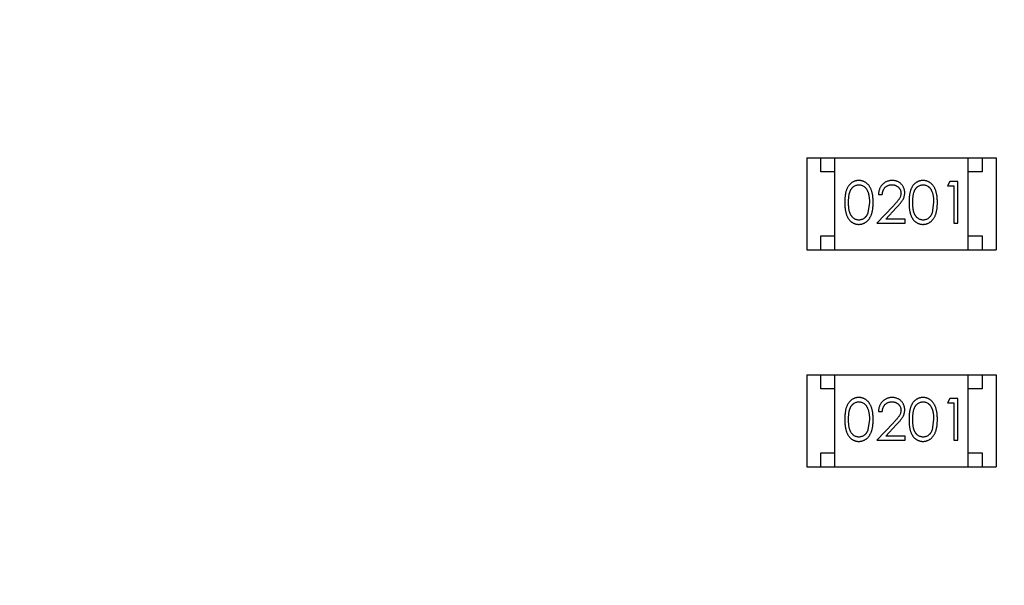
# Model space of a CAD drawing. Header units: millimetres. Extents: x -117 to 182, y -33 to 89.
# Tile 106 of 135: x 145.06 to 148.6, y 35.27 to 37.3. Entities that reach past the tile are written whole.
import ezdxf

# ---------------------------------------------------------------- set-up
doc = ezdxf.new("R2010")
doc.units = ezdxf.units.MM
doc.header["$LTSCALE"] = 1.21
doc.header["$MEASUREMENT"] = 0
doc.layers.get('0').update_dxf_attribs({"linetype": 'CONTINUOUS'})

msp = doc.modelspace()

# ---------------------------------------------------------------- linework, layer by layer
at = {"color": 7, "linetype": 'Continuous'}
for p, q in [((147.8884, 36.8075), (147.8884, 36.4775)), ((147.8884, 36.8075), (148.5684, 36.8075)), ((147.9384, 36.7575), (147.9384, 36.8075)), ((147.9884, 36.4775), (147.9884, 36.8075)), ((148.4684, 36.4775), (148.4684, 36.8075)), ((148.5184, 36.8075), (148.5184, 36.7575)), ((148.5684, 36.8075), (148.5684, 36.4775)), ((147.9884, 36.7575), (147.9384, 36.7575)), ((148.5184, 36.7575), (148.4684, 36.7575)), ((148.4025, 36.7227), (148.3937, 36.7074)), ((148.3937, 36.7074), (148.4168, 36.7074)), ((148.4302, 36.7227), (148.4025, 36.7227)), ((148.4168, 36.7074), (148.4168, 36.5727)), ((148.4302, 36.5727), (148.4302, 36.7227)), ((148.1456, 36.6766), (148.1591, 36.6766)), ((148.1129, 36.6477), (148.1072, 36.61)), ((148.198, 36.6348), (148.1398, 36.5727)), ((148.3437, 36.6477), (148.338, 36.61)), ((148.172, 36.5881), (148.2095, 36.6282)), ((148.1398, 36.5727), (148.2418, 36.5727)), ((148.2418, 36.5881), (148.172, 36.5881)), ((148.2418, 36.5727), (148.2418, 36.5881)), ((148.4168, 36.5727), (148.4302, 36.5727)), ((147.9384, 36.4775), (147.9384, 36.5275)), ((147.9384, 36.5275), (147.9884, 36.5275)), ((148.4684, 36.5275), (148.5184, 36.5275)), ((148.5184, 36.5275), (148.5184, 36.4775)), ((147.8884, 36.4775), (148.5684, 36.4775)), ((147.8884, 36.0275), (147.8884, 35.6975)), ((147.8884, 36.0275), (148.5684, 36.0275)), ((147.9384, 35.9775), (147.9384, 36.0275)), ((147.9884, 35.6975), (147.9884, 36.0275)), ((148.4684, 35.6975), (148.4684, 36.0275)), ((148.5184, 36.0275), (148.5184, 35.9775)), ((148.5684, 36.0275), (148.5684, 35.6975)), ((147.9884, 35.9775), (147.9384, 35.9775)), ((148.5184, 35.9775), (148.4684, 35.9775)), ((148.4025, 35.9428), (148.3937, 35.9274)), ((148.3937, 35.9274), (148.4168, 35.9274)), ((148.4302, 35.9428), (148.4025, 35.9428)), ((148.4168, 35.9274), (148.4168, 35.7928)), ((148.4302, 35.7928), (148.4302, 35.9428)), ((148.1456, 35.8966), (148.1591, 35.8966)), ((148.1129, 35.8678), (148.1072, 35.8301)), ((148.198, 35.8548), (148.1398, 35.7928)), ((148.3437, 35.8678), (148.338, 35.8301)), ((148.172, 35.8081), (148.2095, 35.8482)), ((148.1398, 35.7928), (148.2418, 35.7928)), ((148.2418, 35.8081), (148.172, 35.8081)), ((148.2418, 35.7928), (148.2418, 35.8081)), ((148.4168, 35.7928), (148.4302, 35.7928)), ((147.9384, 35.6975), (147.9384, 35.7475)), ((147.9384, 35.7475), (147.9884, 35.7475)), ((148.4684, 35.7475), (148.5184, 35.7475)), ((148.5184, 35.7475), (148.5184, 35.6975)), ((147.8884, 35.6975), (148.5684, 35.6975))]:
    msp.add_line(p, q, dxfattribs=at)
msp.add_arc((143.8851, 33.6739), 23, 284.05543, 256.50213, dxfattribs=at)
for points, knots in [([(148.0746, 36.7266), (148.0734, 36.7266), (148.0711, 36.7265), (148.0676, 36.7261), (148.0643, 36.7255), (148.061, 36.7245), (148.0578, 36.7234), (148.0547, 36.7219), (148.0516, 36.7202), (148.0487, 36.7182), (148.0459, 36.716), (148.0432, 36.7136), (148.0407, 36.7109), (148.0384, 36.7079), (148.0363, 36.7047), (148.0342, 36.7012), (148.0324, 36.6975), (148.0307, 36.6936), (148.0292, 36.6893), (148.028, 36.6846), (148.0268, 36.6795), (148.026, 36.6739), (148.0253, 36.668), (148.0248, 36.6616), (148.0245, 36.6548), (148.0245, 36.6501), (148.0245, 36.6477)], [0, 0, 0, 0, 0.033742, 0.066533, 0.099153, 0.13154, 0.164087, 0.196563, 0.229707, 0.263315, 0.297504, 0.331686, 0.366482, 0.4021, 0.438958, 0.476748, 0.515985, 0.556589, 0.599519, 0.645765, 0.695487, 0.748721, 0.805687, 0.866754, 0.931405, 1, 1, 1, 1]), ([(148.0379, 36.6477), (148.0379, 36.6498), (148.0379, 36.6537), (148.0382, 36.6593), (148.0385, 36.6646), (148.0391, 36.6695), (148.0397, 36.674), (148.0405, 36.6782), (148.0414, 36.6819), (148.0425, 36.6853), (148.0437, 36.6885), (148.0451, 36.6914), (148.0466, 36.6941), (148.0482, 36.6966), (148.05, 36.6989), (148.0519, 36.701), (148.0539, 36.703), (148.0567, 36.7052), (148.0605, 36.7076), (148.0652, 36.7097), (148.0701, 36.7109), (148.0734, 36.7111), (148.0751, 36.7112)], [0, 0, 0, 0, 0.073302, 0.142286, 0.206253, 0.266017, 0.321612, 0.372532, 0.419497, 0.462398, 0.502825, 0.541489, 0.579034, 0.615143, 0.650298, 0.684912, 0.718701, 0.752189, 0.817245, 0.879117, 0.939613, 1, 1, 1, 1]), ([(148.1264, 36.6477), (148.1264, 36.65), (148.1263, 36.6545), (148.126, 36.661), (148.1255, 36.6673), (148.1247, 36.6731), (148.1238, 36.6786), (148.1226, 36.6837), (148.1212, 36.6884), (148.1196, 36.6929), (148.1178, 36.697), (148.1159, 36.7008), (148.1138, 36.7043), (148.1115, 36.7077), (148.1091, 36.7107), (148.1065, 36.7135), (148.1038, 36.716), (148.1009, 36.7182), (148.098, 36.7202), (148.0949, 36.7219), (148.0917, 36.7234), (148.0884, 36.7245), (148.0851, 36.7255), (148.0817, 36.7261), (148.0782, 36.7265), (148.0758, 36.7266), (148.0746, 36.7266)], [0, 0, 0, 0, 0.065278, 0.127205, 0.186168, 0.241675, 0.294115, 0.343609, 0.390387, 0.434463, 0.476646, 0.517002, 0.555936, 0.593716, 0.630057, 0.665601, 0.700745, 0.734917, 0.768681, 0.802087, 0.834849, 0.867433, 0.900138, 0.932806, 0.966212, 1, 1, 1, 1]), ([(148.0751, 36.7112), (148.0767, 36.7111), (148.08, 36.7109), (148.0848, 36.7097), (148.0895, 36.7076), (148.0933, 36.7052), (148.0961, 36.7029), (148.0982, 36.7009), (148.1001, 36.6987), (148.1019, 36.6962), (148.1036, 36.6935), (148.1052, 36.6906), (148.1066, 36.6874), (148.1079, 36.684), (148.1091, 36.6803), (148.1102, 36.6764), (148.111, 36.6722), (148.1117, 36.6678), (148.1122, 36.6631), (148.1127, 36.6582), (148.1129, 36.6531), (148.1129, 36.6496), (148.1129, 36.6477)], [0, 0, 0, 0, 0.059689, 0.119507, 0.181075, 0.246162, 0.279894, 0.314468, 0.350403, 0.387474, 0.426147, 0.466624, 0.508745, 0.553328, 0.600058, 0.649177, 0.700552, 0.754894, 0.811825, 0.871514, 0.934319, 1, 1, 1, 1]), ([(148.1945, 36.7266), (148.1929, 36.7266), (148.1896, 36.7265), (148.1847, 36.7258), (148.1801, 36.7247), (148.1757, 36.7232), (148.1715, 36.7212), (148.1675, 36.7187), (148.1636, 36.7159), (148.1601, 36.7126), (148.1568, 36.709), (148.1539, 36.7051), (148.1515, 36.7009), (148.1495, 36.6965), (148.1478, 36.6919), (148.1467, 36.687), (148.1459, 36.6819), (148.1457, 36.6784), (148.1456, 36.6766)], [0, 0, 0, 0, 0.06445, 0.126725, 0.187421, 0.247417, 0.306749, 0.366595, 0.427749, 0.490235, 0.553031, 0.614805, 0.676505, 0.738096, 0.801021, 0.864897, 0.931209, 1, 1, 1, 1]), ([(148.1591, 36.6766), (148.1592, 36.6779), (148.1595, 36.6805), (148.1602, 36.6843), (148.1611, 36.6879), (148.1624, 36.6912), (148.1639, 36.6943), (148.1656, 36.6971), (148.1676, 36.6998), (148.1699, 36.7021), (148.1723, 36.7043), (148.175, 36.7061), (148.1777, 36.7077), (148.1807, 36.709), (148.1838, 36.71), (148.187, 36.7107), (148.1904, 36.7111), (148.1927, 36.7112), (148.1938, 36.7112)], [0, 0, 0, 0, 0.073648, 0.143686, 0.210962, 0.275557, 0.338064, 0.399311, 0.4594, 0.51934, 0.579024, 0.637809, 0.695959, 0.754122, 0.813113, 0.873453, 0.935561, 1, 1, 1, 1]), ([(148.1938, 36.7112), (148.195, 36.7112), (148.1972, 36.7111), (148.2004, 36.7107), (148.2035, 36.71), (148.2065, 36.709), (148.2093, 36.7077), (148.212, 36.7062), (148.2146, 36.7043), (148.217, 36.7023), (148.2192, 36.7), (148.2211, 36.6976), (148.2227, 36.695), (148.2241, 36.6924), (148.2251, 36.6897), (148.2258, 36.6868), (148.2263, 36.6838), (148.2264, 36.6818), (148.2264, 36.6808)], [0, 0, 0, 0, 0.068027, 0.133505, 0.19695, 0.26027, 0.322741, 0.384982, 0.448465, 0.513424, 0.578224, 0.640011, 0.700094, 0.760067, 0.819012, 0.877878, 0.938035, 1, 1, 1, 1]), ([(148.2398, 36.682), (148.2398, 36.6835), (148.2397, 36.6864), (148.2391, 36.6907), (148.2381, 36.6949), (148.2368, 36.6989), (148.235, 36.7027), (148.2328, 36.7064), (148.2303, 36.71), (148.2274, 36.7134), (148.2242, 36.7165), (148.2206, 36.7192), (148.2169, 36.7215), (148.2129, 36.7234), (148.2086, 36.7248), (148.2041, 36.7258), (148.1994, 36.7265), (148.1962, 36.7266), (148.1945, 36.7266)], [0, 0, 0, 0, 0.06271, 0.123347, 0.183401, 0.242828, 0.302097, 0.36242, 0.423725, 0.487032, 0.550491, 0.612709, 0.674265, 0.73617, 0.799211, 0.863483, 0.930525, 1, 1, 1, 1]), ([(148.3054, 36.7266), (148.3042, 36.7266), (148.3019, 36.7265), (148.2984, 36.7261), (148.295, 36.7255), (148.2918, 36.7245), (148.2885, 36.7234), (148.2854, 36.7219), (148.2824, 36.7202), (148.2794, 36.7182), (148.2766, 36.716), (148.274, 36.7136), (148.2715, 36.7109), (148.2692, 36.7079), (148.267, 36.7047), (148.265, 36.7012), (148.2632, 36.6975), (148.2615, 36.6936), (148.26, 36.6893), (148.2587, 36.6846), (148.2576, 36.6795), (148.2568, 36.6739), (148.2561, 36.668), (148.2556, 36.6616), (148.2553, 36.6548), (148.2552, 36.6501), (148.2552, 36.6477)], [0, 0, 0, 0, 0.033742, 0.066533, 0.099153, 0.13154, 0.164087, 0.196563, 0.229707, 0.263315, 0.297504, 0.331686, 0.366482, 0.4021, 0.438958, 0.476748, 0.515985, 0.556589, 0.599519, 0.645765, 0.695487, 0.748721, 0.805687, 0.866754, 0.931405, 1, 1, 1, 1]), ([(148.2687, 36.6477), (148.2687, 36.6498), (148.2687, 36.6537), (148.269, 36.6593), (148.2693, 36.6646), (148.2698, 36.6695), (148.2704, 36.674), (148.2713, 36.6782), (148.2722, 36.6819), (148.2733, 36.6853), (148.2745, 36.6885), (148.2759, 36.6914), (148.2774, 36.6941), (148.279, 36.6966), (148.2807, 36.6989), (148.2826, 36.701), (148.2846, 36.703), (148.2875, 36.7052), (148.2912, 36.7076), (148.296, 36.7097), (148.3009, 36.7109), (148.3042, 36.7111), (148.3058, 36.7112)], [0, 0, 0, 0, 0.073302, 0.142286, 0.206253, 0.266017, 0.321612, 0.372532, 0.419497, 0.462398, 0.502825, 0.541489, 0.579034, 0.615143, 0.650298, 0.684912, 0.718701, 0.752189, 0.817245, 0.879117, 0.939613, 1, 1, 1, 1]), ([(148.3572, 36.6477), (148.3571, 36.65), (148.3571, 36.6545), (148.3568, 36.661), (148.3562, 36.6673), (148.3555, 36.6731), (148.3545, 36.6786), (148.3534, 36.6837), (148.352, 36.6884), (148.3504, 36.6929), (148.3486, 36.697), (148.3467, 36.7008), (148.3445, 36.7043), (148.3423, 36.7077), (148.3399, 36.7107), (148.3373, 36.7135), (148.3346, 36.716), (148.3317, 36.7182), (148.3287, 36.7202), (148.3256, 36.7219), (148.3225, 36.7234), (148.3192, 36.7245), (148.3159, 36.7255), (148.3125, 36.7261), (148.3089, 36.7265), (148.3066, 36.7266), (148.3054, 36.7266)], [0, 0, 0, 0, 0.065278, 0.127205, 0.186168, 0.241675, 0.294115, 0.343609, 0.390387, 0.434463, 0.476646, 0.517002, 0.555936, 0.593716, 0.630057, 0.665601, 0.700745, 0.734917, 0.768681, 0.802087, 0.834849, 0.867433, 0.900138, 0.932806, 0.966212, 1, 1, 1, 1]), ([(148.3058, 36.7112), (148.3075, 36.7111), (148.3108, 36.7109), (148.3156, 36.7097), (148.3203, 36.7076), (148.324, 36.7052), (148.3269, 36.7029), (148.3289, 36.7009), (148.3309, 36.6987), (148.3327, 36.6962), (148.3344, 36.6935), (148.3359, 36.6906), (148.3374, 36.6874), (148.3387, 36.684), (148.3399, 36.6803), (148.3409, 36.6764), (148.3417, 36.6722), (148.3425, 36.6678), (148.343, 36.6631), (148.3434, 36.6582), (148.3436, 36.6531), (148.3437, 36.6496), (148.3437, 36.6477)], [0, 0, 0, 0, 0.059689, 0.119507, 0.181075, 0.246162, 0.279894, 0.314468, 0.350403, 0.387474, 0.426147, 0.466624, 0.508745, 0.553328, 0.600058, 0.649177, 0.700552, 0.754894, 0.811825, 0.871514, 0.934319, 1, 1, 1, 1]), ([(148.2264, 36.6808), (148.2263, 36.6792), (148.2262, 36.6759), (148.2252, 36.6711), (148.2235, 36.6665), (148.2215, 36.6627), (148.2194, 36.6596), (148.2176, 36.6569), (148.2152, 36.654), (148.2125, 36.6507), (148.2095, 36.6471), (148.206, 36.6433), (148.2022, 36.6391), (148.1994, 36.6363), (148.198, 36.6348)], [0, 0, 0, 0, 0.088014, 0.174976, 0.2638, 0.355443, 0.406413, 0.465519, 0.533076, 0.609353, 0.693899, 0.787171, 0.889197, 1, 1, 1, 1]), ([(148.2095, 36.6282), (148.2109, 36.6297), (148.2137, 36.6327), (148.2177, 36.637), (148.2212, 36.6412), (148.2244, 36.6451), (148.2273, 36.6487), (148.2297, 36.6521), (148.2318, 36.6552), (148.2342, 36.659), (148.2365, 36.6638), (148.2384, 36.6697), (148.2396, 36.6758), (148.2398, 36.6799), (148.2398, 36.682)], [0, 0, 0, 0, 0.09953, 0.192079, 0.277712, 0.357454, 0.429648, 0.495771, 0.555538, 0.608657, 0.707578, 0.804328, 0.901298, 1, 1, 1, 1]), ([(148.0245, 36.6477), (148.0245, 36.6453), (148.0245, 36.6407), (148.0248, 36.6339), (148.0253, 36.6275), (148.026, 36.6216), (148.0269, 36.6161), (148.028, 36.6109), (148.0293, 36.6062), (148.0308, 36.6019), (148.0325, 36.5979), (148.0344, 36.5941), (148.0364, 36.5907), (148.0386, 36.5875), (148.0409, 36.5845), (148.0433, 36.5818), (148.046, 36.5793), (148.0488, 36.5771), (148.0517, 36.5752), (148.0547, 36.5735), (148.0578, 36.5721), (148.061, 36.5709), (148.0643, 36.57), (148.0676, 36.5694), (148.0711, 36.569), (148.0734, 36.5689), (148.0746, 36.5689)], [0, 0, 0, 0, 0.068113, 0.132564, 0.193427, 0.250218, 0.303569, 0.353576, 0.400235, 0.443586, 0.484619, 0.524292, 0.56238, 0.599049, 0.63494, 0.669782, 0.704009, 0.737842, 0.771098, 0.803896, 0.836415, 0.868639, 0.900715, 0.933378, 0.966213, 1, 1, 1, 1]), ([(148.0751, 36.5843), (148.0734, 36.5844), (148.0701, 36.5845), (148.0652, 36.5858), (148.0605, 36.5879), (148.0567, 36.5903), (148.0539, 36.5926), (148.0518, 36.5945), (148.0499, 36.5967), (148.0482, 36.599), (148.0465, 36.6015), (148.0451, 36.6042), (148.0437, 36.6071), (148.0425, 36.6102), (148.0414, 36.6136), (148.0404, 36.6174), (148.0397, 36.6215), (148.039, 36.626), (148.0386, 36.6309), (148.0382, 36.6362), (148.0379, 36.6419), (148.0379, 36.6457), (148.0379, 36.6477)], [0, 0, 0, 0, 0.060034, 0.120278, 0.182348, 0.247919, 0.281641, 0.315701, 0.350322, 0.385703, 0.421819, 0.459196, 0.497866, 0.538301, 0.58121, 0.628183, 0.679403, 0.734699, 0.794074, 0.858416, 0.927049, 1, 1, 1, 1]), ([(148.0746, 36.5689), (148.0758, 36.5689), (148.0782, 36.569), (148.0817, 36.5694), (148.0851, 36.5701), (148.0885, 36.571), (148.0917, 36.5722), (148.0949, 36.5736), (148.098, 36.5754), (148.101, 36.5774), (148.1039, 36.5796), (148.1067, 36.5822), (148.1093, 36.5849), (148.1117, 36.588), (148.1139, 36.5913), (148.116, 36.5949), (148.1179, 36.5987), (148.1197, 36.6027), (148.1213, 36.6071), (148.1226, 36.6119), (148.1238, 36.617), (148.1248, 36.6224), (148.1255, 36.6282), (148.126, 36.6344), (148.1263, 36.6409), (148.1264, 36.6454), (148.1264, 36.6477)], [0, 0, 0, 0, 0.033824, 0.067298, 0.10028, 0.133019, 0.165736, 0.198792, 0.232372, 0.266409, 0.301016, 0.336196, 0.371972, 0.408574, 0.446394, 0.485225, 0.525372, 0.567224, 0.611081, 0.65775, 0.70702, 0.759235, 0.814484, 0.873227, 0.934937, 1, 1, 1, 1]), ([(148.2552, 36.6477), (148.2552, 36.6453), (148.2553, 36.6407), (148.2556, 36.6339), (148.2561, 36.6275), (148.2568, 36.6216), (148.2577, 36.6161), (148.2588, 36.6109), (148.2601, 36.6062), (148.2616, 36.6019), (148.2633, 36.5979), (148.2651, 36.5941), (148.2672, 36.5907), (148.2693, 36.5875), (148.2716, 36.5845), (148.2741, 36.5818), (148.2768, 36.5793), (148.2796, 36.5771), (148.2825, 36.5752), (148.2855, 36.5735), (148.2886, 36.5721), (148.2918, 36.5709), (148.2951, 36.57), (148.2984, 36.5694), (148.3019, 36.569), (148.3042, 36.5689), (148.3054, 36.5689)], [0, 0, 0, 0, 0.068113, 0.132564, 0.193427, 0.250218, 0.303569, 0.353576, 0.400235, 0.443586, 0.484619, 0.524292, 0.56238, 0.599049, 0.63494, 0.669782, 0.704009, 0.737842, 0.771098, 0.803896, 0.836415, 0.868639, 0.900715, 0.933378, 0.966213, 1, 1, 1, 1]), ([(148.3058, 36.5843), (148.3042, 36.5844), (148.3009, 36.5845), (148.296, 36.5858), (148.2913, 36.5879), (148.2875, 36.5903), (148.2847, 36.5926), (148.2826, 36.5945), (148.2807, 36.5967), (148.2789, 36.599), (148.2773, 36.6015), (148.2758, 36.6042), (148.2745, 36.6071), (148.2732, 36.6102), (148.2721, 36.6136), (148.2712, 36.6174), (148.2705, 36.6215), (148.2698, 36.626), (148.2693, 36.6309), (148.269, 36.6362), (148.2687, 36.6419), (148.2687, 36.6457), (148.2687, 36.6477)], [0, 0, 0, 0, 0.060034, 0.120278, 0.182348, 0.247919, 0.281641, 0.315701, 0.350322, 0.385703, 0.421819, 0.459196, 0.497866, 0.538301, 0.58121, 0.628183, 0.679403, 0.734699, 0.794074, 0.858416, 0.927049, 1, 1, 1, 1]), ([(148.3054, 36.5689), (148.3066, 36.5689), (148.309, 36.569), (148.3125, 36.5694), (148.3159, 36.5701), (148.3193, 36.571), (148.3225, 36.5722), (148.3257, 36.5736), (148.3288, 36.5754), (148.3318, 36.5774), (148.3347, 36.5796), (148.3374, 36.5822), (148.34, 36.5849), (148.3424, 36.588), (148.3447, 36.5913), (148.3468, 36.5949), (148.3487, 36.5987), (148.3505, 36.6027), (148.3521, 36.6071), (148.3534, 36.6119), (148.3546, 36.617), (148.3555, 36.6224), (148.3562, 36.6282), (148.3568, 36.6344), (148.3571, 36.6409), (148.3571, 36.6454), (148.3572, 36.6477)], [0, 0, 0, 0, 0.033824, 0.067298, 0.10028, 0.133019, 0.165736, 0.198792, 0.232372, 0.266409, 0.301016, 0.336196, 0.371972, 0.408574, 0.446394, 0.485225, 0.525372, 0.567224, 0.611081, 0.65775, 0.70702, 0.759235, 0.814484, 0.873227, 0.934937, 1, 1, 1, 1]), ([(148.1072, 36.61), (148.1069, 36.609), (148.1061, 36.6069), (148.1048, 36.604), (148.1033, 36.6013), (148.1017, 36.5988), (148.1, 36.5965), (148.0981, 36.5943), (148.0961, 36.5924), (148.0933, 36.5902), (148.0896, 36.5878), (148.0849, 36.5858), (148.08, 36.5845), (148.0767, 36.5844), (148.0751, 36.5843)], [0, 0, 0, 0, 0.075949, 0.148549, 0.218996, 0.286119, 0.351826, 0.416074, 0.478265, 0.540325, 0.660405, 0.774606, 0.887187, 1, 1, 1, 1]), ([(148.338, 36.61), (148.3376, 36.609), (148.3369, 36.6069), (148.3355, 36.604), (148.3341, 36.6013), (148.3325, 36.5988), (148.3307, 36.5965), (148.3289, 36.5943), (148.3269, 36.5924), (148.3241, 36.5902), (148.3204, 36.5878), (148.3157, 36.5858), (148.3108, 36.5845), (148.3075, 36.5844), (148.3058, 36.5843)], [0, 0, 0, 0, 0.075949, 0.148549, 0.218996, 0.286119, 0.351826, 0.416074, 0.478265, 0.540325, 0.660405, 0.774606, 0.887187, 1, 1, 1, 1]), ([(148.0746, 35.9466), (148.0734, 35.9466), (148.0711, 35.9466), (148.0676, 35.9461), (148.0643, 35.9455), (148.061, 35.9445), (148.0578, 35.9434), (148.0547, 35.9419), (148.0516, 35.9402), (148.0487, 35.9383), (148.0459, 35.936), (148.0432, 35.9336), (148.0407, 35.9309), (148.0384, 35.9279), (148.0363, 35.9247), (148.0342, 35.9213), (148.0324, 35.9176), (148.0307, 35.9136), (148.0292, 35.9093), (148.028, 35.9046), (148.0268, 35.8995), (148.026, 35.8939), (148.0253, 35.888), (148.0248, 35.8816), (148.0245, 35.8748), (148.0245, 35.8701), (148.0245, 35.8677)], [0, 0, 0, 0, 0.033742, 0.066533, 0.099153, 0.13154, 0.164087, 0.196563, 0.229707, 0.263315, 0.297504, 0.331686, 0.366482, 0.4021, 0.438958, 0.476748, 0.515985, 0.556589, 0.599519, 0.645765, 0.695487, 0.748721, 0.805687, 0.866754, 0.931405, 1, 1, 1, 1]), ([(148.0379, 35.8678), (148.0379, 35.8698), (148.0379, 35.8737), (148.0382, 35.8793), (148.0385, 35.8846), (148.0391, 35.8895), (148.0397, 35.8941), (148.0405, 35.8982), (148.0414, 35.902), (148.0425, 35.9054), (148.0437, 35.9085), (148.0451, 35.9114), (148.0466, 35.9141), (148.0482, 35.9166), (148.05, 35.9189), (148.0519, 35.921), (148.0539, 35.923), (148.0567, 35.9252), (148.0605, 35.9276), (148.0652, 35.9297), (148.0701, 35.931), (148.0734, 35.9311), (148.0751, 35.9312)], [0, 0, 0, 0, 0.073302, 0.142286, 0.206253, 0.266017, 0.321612, 0.372532, 0.419497, 0.462398, 0.502825, 0.541489, 0.579034, 0.615143, 0.650298, 0.684912, 0.718701, 0.752189, 0.817245, 0.879117, 0.939613, 1, 1, 1, 1]), ([(148.1264, 35.8677), (148.1264, 35.87), (148.1263, 35.8745), (148.126, 35.8811), (148.1255, 35.8873), (148.1247, 35.8931), (148.1238, 35.8986), (148.1226, 35.9037), (148.1212, 35.9085), (148.1196, 35.9129), (148.1178, 35.917), (148.1159, 35.9208), (148.1138, 35.9244), (148.1115, 35.9277), (148.1091, 35.9307), (148.1065, 35.9335), (148.1038, 35.936), (148.1009, 35.9382), (148.098, 35.9402), (148.0949, 35.9419), (148.0917, 35.9434), (148.0884, 35.9445), (148.0851, 35.9455), (148.0817, 35.9461), (148.0782, 35.9465), (148.0758, 35.9466), (148.0746, 35.9466)], [0, 0, 0, 0, 0.065278, 0.127205, 0.186168, 0.241675, 0.294115, 0.343609, 0.390387, 0.434463, 0.476646, 0.517002, 0.555936, 0.593716, 0.630057, 0.665601, 0.700745, 0.734917, 0.768681, 0.802087, 0.834849, 0.867433, 0.900138, 0.932806, 0.966212, 1, 1, 1, 1]), ([(148.0751, 35.9312), (148.0767, 35.9311), (148.08, 35.931), (148.0848, 35.9297), (148.0895, 35.9276), (148.0933, 35.9252), (148.0961, 35.923), (148.0982, 35.9209), (148.1001, 35.9187), (148.1019, 35.9162), (148.1036, 35.9135), (148.1052, 35.9106), (148.1066, 35.9074), (148.1079, 35.904), (148.1091, 35.9003), (148.1102, 35.8964), (148.111, 35.8922), (148.1117, 35.8878), (148.1122, 35.8832), (148.1127, 35.8783), (148.1129, 35.8731), (148.1129, 35.8696), (148.1129, 35.8678)], [0, 0, 0, 0, 0.059689, 0.119507, 0.181075, 0.246162, 0.279894, 0.314468, 0.350403, 0.387474, 0.426147, 0.466624, 0.508745, 0.553328, 0.600058, 0.649177, 0.700552, 0.754894, 0.811825, 0.871514, 0.934319, 1, 1, 1, 1]), ([(148.1945, 35.9466), (148.1929, 35.9466), (148.1896, 35.9465), (148.1847, 35.9458), (148.1801, 35.9447), (148.1757, 35.9432), (148.1715, 35.9412), (148.1675, 35.9388), (148.1636, 35.9359), (148.1601, 35.9326), (148.1568, 35.929), (148.1539, 35.9251), (148.1515, 35.9209), (148.1495, 35.9165), (148.1478, 35.9119), (148.1467, 35.907), (148.1459, 35.9019), (148.1457, 35.8984), (148.1456, 35.8966)], [0, 0, 0, 0, 0.06445, 0.126725, 0.187421, 0.247417, 0.306749, 0.366595, 0.427749, 0.490235, 0.553031, 0.614805, 0.676505, 0.738096, 0.801021, 0.864897, 0.931209, 1, 1, 1, 1]), ([(148.1591, 35.8966), (148.1592, 35.8979), (148.1595, 35.9006), (148.1602, 35.9043), (148.1611, 35.9079), (148.1624, 35.9112), (148.1639, 35.9143), (148.1656, 35.9171), (148.1676, 35.9198), (148.1699, 35.9222), (148.1723, 35.9243), (148.175, 35.9262), (148.1777, 35.9277), (148.1807, 35.929), (148.1838, 35.93), (148.187, 35.9307), (148.1904, 35.9311), (148.1927, 35.9312), (148.1938, 35.9312)], [0, 0, 0, 0, 0.073648, 0.143686, 0.210962, 0.275557, 0.338064, 0.399311, 0.4594, 0.51934, 0.579024, 0.637809, 0.695959, 0.754122, 0.813113, 0.873453, 0.935561, 1, 1, 1, 1]), ([(148.1938, 35.9312), (148.195, 35.9312), (148.1972, 35.9311), (148.2004, 35.9307), (148.2035, 35.93), (148.2065, 35.929), (148.2093, 35.9278), (148.212, 35.9262), (148.2146, 35.9244), (148.217, 35.9223), (148.2192, 35.92), (148.2211, 35.9176), (148.2227, 35.9151), (148.2241, 35.9124), (148.2251, 35.9097), (148.2258, 35.9068), (148.2263, 35.9039), (148.2264, 35.9018), (148.2264, 35.9008)], [0, 0, 0, 0, 0.068027, 0.133505, 0.19695, 0.26027, 0.322741, 0.384982, 0.448465, 0.513424, 0.578224, 0.640011, 0.700094, 0.760067, 0.819012, 0.877878, 0.938035, 1, 1, 1, 1]), ([(148.2398, 35.902), (148.2398, 35.9035), (148.2397, 35.9064), (148.2391, 35.9107), (148.2381, 35.9149), (148.2368, 35.9189), (148.235, 35.9227), (148.2328, 35.9264), (148.2303, 35.93), (148.2274, 35.9334), (148.2242, 35.9365), (148.2206, 35.9392), (148.2169, 35.9415), (148.2129, 35.9434), (148.2086, 35.9448), (148.2041, 35.9458), (148.1994, 35.9465), (148.1962, 35.9466), (148.1945, 35.9466)], [0, 0, 0, 0, 0.06271, 0.123347, 0.183401, 0.242828, 0.302097, 0.36242, 0.423725, 0.487032, 0.550491, 0.612709, 0.674265, 0.73617, 0.799211, 0.863483, 0.930525, 1, 1, 1, 1]), ([(148.3054, 35.9466), (148.3042, 35.9466), (148.3019, 35.9466), (148.2984, 35.9461), (148.295, 35.9455), (148.2918, 35.9445), (148.2885, 35.9434), (148.2854, 35.9419), (148.2824, 35.9402), (148.2794, 35.9383), (148.2766, 35.936), (148.274, 35.9336), (148.2715, 35.9309), (148.2692, 35.9279), (148.267, 35.9247), (148.265, 35.9213), (148.2632, 35.9176), (148.2615, 35.9136), (148.26, 35.9093), (148.2587, 35.9046), (148.2576, 35.8995), (148.2568, 35.8939), (148.2561, 35.888), (148.2556, 35.8816), (148.2553, 35.8748), (148.2552, 35.8701), (148.2552, 35.8677)], [0, 0, 0, 0, 0.033742, 0.066533, 0.099153, 0.13154, 0.164087, 0.196563, 0.229707, 0.263315, 0.297504, 0.331686, 0.366482, 0.4021, 0.438958, 0.476748, 0.515985, 0.556589, 0.599519, 0.645765, 0.695487, 0.748721, 0.805687, 0.866754, 0.931405, 1, 1, 1, 1]), ([(148.2687, 35.8678), (148.2687, 35.8698), (148.2687, 35.8737), (148.269, 35.8793), (148.2693, 35.8846), (148.2698, 35.8895), (148.2704, 35.8941), (148.2713, 35.8982), (148.2722, 35.902), (148.2733, 35.9054), (148.2745, 35.9085), (148.2759, 35.9114), (148.2774, 35.9141), (148.279, 35.9166), (148.2807, 35.9189), (148.2826, 35.921), (148.2846, 35.923), (148.2875, 35.9252), (148.2912, 35.9276), (148.296, 35.9297), (148.3009, 35.931), (148.3042, 35.9311), (148.3058, 35.9312)], [0, 0, 0, 0, 0.073302, 0.142286, 0.206253, 0.266017, 0.321612, 0.372532, 0.419497, 0.462398, 0.502825, 0.541489, 0.579034, 0.615143, 0.650298, 0.684912, 0.718701, 0.752189, 0.817245, 0.879117, 0.939613, 1, 1, 1, 1]), ([(148.3572, 35.8677), (148.3571, 35.87), (148.3571, 35.8745), (148.3568, 35.8811), (148.3562, 35.8873), (148.3555, 35.8931), (148.3545, 35.8986), (148.3534, 35.9037), (148.352, 35.9085), (148.3504, 35.9129), (148.3486, 35.917), (148.3467, 35.9208), (148.3445, 35.9244), (148.3423, 35.9277), (148.3399, 35.9307), (148.3373, 35.9335), (148.3346, 35.936), (148.3317, 35.9382), (148.3287, 35.9402), (148.3256, 35.9419), (148.3225, 35.9434), (148.3192, 35.9445), (148.3159, 35.9455), (148.3125, 35.9461), (148.3089, 35.9465), (148.3066, 35.9466), (148.3054, 35.9466)], [0, 0, 0, 0, 0.065278, 0.127205, 0.186168, 0.241675, 0.294115, 0.343609, 0.390387, 0.434463, 0.476646, 0.517002, 0.555936, 0.593716, 0.630057, 0.665601, 0.700745, 0.734917, 0.768681, 0.802087, 0.834849, 0.867433, 0.900138, 0.932806, 0.966212, 1, 1, 1, 1]), ([(148.3058, 35.9312), (148.3075, 35.9311), (148.3108, 35.931), (148.3156, 35.9297), (148.3203, 35.9276), (148.324, 35.9252), (148.3269, 35.923), (148.3289, 35.9209), (148.3309, 35.9187), (148.3327, 35.9162), (148.3344, 35.9135), (148.3359, 35.9106), (148.3374, 35.9074), (148.3387, 35.904), (148.3399, 35.9003), (148.3409, 35.8964), (148.3417, 35.8922), (148.3425, 35.8878), (148.343, 35.8832), (148.3434, 35.8783), (148.3436, 35.8731), (148.3437, 35.8696), (148.3437, 35.8678)], [0, 0, 0, 0, 0.059689, 0.119507, 0.181075, 0.246162, 0.279894, 0.314468, 0.350403, 0.387474, 0.426147, 0.466624, 0.508745, 0.553328, 0.600058, 0.649177, 0.700552, 0.754894, 0.811825, 0.871514, 0.934319, 1, 1, 1, 1]), ([(148.2264, 35.9008), (148.2263, 35.8992), (148.2262, 35.896), (148.2252, 35.8912), (148.2235, 35.8865), (148.2215, 35.8827), (148.2194, 35.8796), (148.2176, 35.8769), (148.2152, 35.874), (148.2125, 35.8707), (148.2095, 35.8672), (148.206, 35.8633), (148.2022, 35.8592), (148.1994, 35.8563), (148.198, 35.8548)], [0, 0, 0, 0, 0.088014, 0.174976, 0.2638, 0.355443, 0.406413, 0.465519, 0.533076, 0.609353, 0.693899, 0.787171, 0.889197, 1, 1, 1, 1]), ([(148.2095, 35.8482), (148.2109, 35.8497), (148.2137, 35.8527), (148.2177, 35.8571), (148.2212, 35.8612), (148.2244, 35.8651), (148.2273, 35.8687), (148.2297, 35.8721), (148.2318, 35.8752), (148.2342, 35.8791), (148.2365, 35.8838), (148.2384, 35.8897), (148.2396, 35.8958), (148.2398, 35.8999), (148.2398, 35.902)], [0, 0, 0, 0, 0.09953, 0.192079, 0.277712, 0.357454, 0.429648, 0.495771, 0.555538, 0.608657, 0.707578, 0.804328, 0.901298, 1, 1, 1, 1]), ([(148.0245, 35.8677), (148.0245, 35.8653), (148.0245, 35.8607), (148.0248, 35.8539), (148.0253, 35.8476), (148.026, 35.8416), (148.0269, 35.8361), (148.028, 35.8309), (148.0293, 35.8262), (148.0308, 35.8219), (148.0325, 35.8179), (148.0344, 35.8142), (148.0364, 35.8107), (148.0386, 35.8075), (148.0409, 35.8045), (148.0433, 35.8018), (148.046, 35.7994), (148.0488, 35.7972), (148.0517, 35.7952), (148.0547, 35.7935), (148.0578, 35.7921), (148.061, 35.791), (148.0643, 35.79), (148.0676, 35.7894), (148.0711, 35.789), (148.0734, 35.7889), (148.0746, 35.7889)], [0, 0, 0, 0, 0.068113, 0.132564, 0.193427, 0.250218, 0.303569, 0.353576, 0.400235, 0.443586, 0.484619, 0.524292, 0.56238, 0.599049, 0.63494, 0.669782, 0.704009, 0.737842, 0.771098, 0.803896, 0.836415, 0.868639, 0.900715, 0.933378, 0.966213, 1, 1, 1, 1]), ([(148.0751, 35.8043), (148.0734, 35.8044), (148.0701, 35.8046), (148.0652, 35.8059), (148.0605, 35.8079), (148.0567, 35.8103), (148.0539, 35.8126), (148.0518, 35.8145), (148.0499, 35.8167), (148.0482, 35.819), (148.0465, 35.8215), (148.0451, 35.8242), (148.0437, 35.8271), (148.0425, 35.8302), (148.0414, 35.8336), (148.0404, 35.8374), (148.0397, 35.8415), (148.039, 35.8461), (148.0386, 35.851), (148.0382, 35.8562), (148.0379, 35.8619), (148.0379, 35.8658), (148.0379, 35.8678)], [0, 0, 0, 0, 0.060034, 0.120278, 0.182348, 0.247919, 0.281641, 0.315701, 0.350322, 0.385703, 0.421819, 0.459196, 0.497866, 0.538301, 0.58121, 0.628183, 0.679403, 0.734699, 0.794074, 0.858416, 0.927049, 1, 1, 1, 1]), ([(148.0746, 35.7889), (148.0758, 35.7889), (148.0782, 35.789), (148.0817, 35.7894), (148.0851, 35.7901), (148.0885, 35.791), (148.0917, 35.7922), (148.0949, 35.7937), (148.098, 35.7954), (148.101, 35.7974), (148.1039, 35.7996), (148.1067, 35.8022), (148.1093, 35.8049), (148.1117, 35.808), (148.1139, 35.8113), (148.116, 35.8149), (148.1179, 35.8187), (148.1197, 35.8227), (148.1213, 35.8271), (148.1226, 35.8319), (148.1238, 35.837), (148.1248, 35.8424), (148.1255, 35.8482), (148.126, 35.8544), (148.1263, 35.8609), (148.1264, 35.8654), (148.1264, 35.8677)], [0, 0, 0, 0, 0.033824, 0.067298, 0.10028, 0.133019, 0.165736, 0.198792, 0.232372, 0.266409, 0.301016, 0.336196, 0.371972, 0.408574, 0.446394, 0.485225, 0.525372, 0.567224, 0.611081, 0.65775, 0.70702, 0.759235, 0.814484, 0.873227, 0.934937, 1, 1, 1, 1]), ([(148.2552, 35.8677), (148.2552, 35.8653), (148.2553, 35.8607), (148.2556, 35.8539), (148.2561, 35.8476), (148.2568, 35.8416), (148.2577, 35.8361), (148.2588, 35.8309), (148.2601, 35.8262), (148.2616, 35.8219), (148.2633, 35.8179), (148.2651, 35.8142), (148.2672, 35.8107), (148.2693, 35.8075), (148.2716, 35.8045), (148.2741, 35.8018), (148.2768, 35.7994), (148.2796, 35.7972), (148.2825, 35.7952), (148.2855, 35.7935), (148.2886, 35.7921), (148.2918, 35.791), (148.2951, 35.79), (148.2984, 35.7894), (148.3019, 35.789), (148.3042, 35.7889), (148.3054, 35.7889)], [0, 0, 0, 0, 0.068113, 0.132564, 0.193427, 0.250218, 0.303569, 0.353576, 0.400235, 0.443586, 0.484619, 0.524292, 0.56238, 0.599049, 0.63494, 0.669782, 0.704009, 0.737842, 0.771098, 0.803896, 0.836415, 0.868639, 0.900715, 0.933378, 0.966213, 1, 1, 1, 1]), ([(148.3058, 35.8043), (148.3042, 35.8044), (148.3009, 35.8046), (148.296, 35.8059), (148.2913, 35.8079), (148.2875, 35.8103), (148.2847, 35.8126), (148.2826, 35.8145), (148.2807, 35.8167), (148.2789, 35.819), (148.2773, 35.8215), (148.2758, 35.8242), (148.2745, 35.8271), (148.2732, 35.8302), (148.2721, 35.8336), (148.2712, 35.8374), (148.2705, 35.8415), (148.2698, 35.8461), (148.2693, 35.851), (148.269, 35.8562), (148.2687, 35.8619), (148.2687, 35.8658), (148.2687, 35.8678)], [0, 0, 0, 0, 0.060034, 0.120278, 0.182348, 0.247919, 0.281641, 0.315701, 0.350322, 0.385703, 0.421819, 0.459196, 0.497866, 0.538301, 0.58121, 0.628183, 0.679403, 0.734699, 0.794074, 0.858416, 0.927049, 1, 1, 1, 1]), ([(148.3054, 35.7889), (148.3066, 35.7889), (148.309, 35.789), (148.3125, 35.7894), (148.3159, 35.7901), (148.3193, 35.791), (148.3225, 35.7922), (148.3257, 35.7937), (148.3288, 35.7954), (148.3318, 35.7974), (148.3347, 35.7996), (148.3374, 35.8022), (148.34, 35.8049), (148.3424, 35.808), (148.3447, 35.8113), (148.3468, 35.8149), (148.3487, 35.8187), (148.3505, 35.8227), (148.3521, 35.8271), (148.3534, 35.8319), (148.3546, 35.837), (148.3555, 35.8424), (148.3562, 35.8482), (148.3568, 35.8544), (148.3571, 35.8609), (148.3571, 35.8654), (148.3572, 35.8677)], [0, 0, 0, 0, 0.033824, 0.067298, 0.10028, 0.133019, 0.165736, 0.198792, 0.232372, 0.266409, 0.301016, 0.336196, 0.371972, 0.408574, 0.446394, 0.485225, 0.525372, 0.567224, 0.611081, 0.65775, 0.70702, 0.759235, 0.814484, 0.873227, 0.934937, 1, 1, 1, 1]), ([(148.1072, 35.8301), (148.1069, 35.829), (148.1061, 35.827), (148.1048, 35.824), (148.1033, 35.8213), (148.1017, 35.8188), (148.1, 35.8165), (148.0981, 35.8143), (148.0961, 35.8124), (148.0933, 35.8102), (148.0896, 35.8078), (148.0849, 35.8058), (148.08, 35.8045), (148.0767, 35.8044), (148.0751, 35.8043)], [0, 0, 0, 0, 0.075949, 0.148549, 0.218996, 0.286119, 0.351826, 0.416074, 0.478265, 0.540325, 0.660405, 0.774606, 0.887187, 1, 1, 1, 1]), ([(148.338, 35.8301), (148.3376, 35.829), (148.3369, 35.827), (148.3355, 35.824), (148.3341, 35.8213), (148.3325, 35.8188), (148.3307, 35.8165), (148.3289, 35.8143), (148.3269, 35.8124), (148.3241, 35.8102), (148.3204, 35.8078), (148.3157, 35.8058), (148.3108, 35.8045), (148.3075, 35.8044), (148.3058, 35.8043)], [0, 0, 0, 0, 0.075949, 0.148549, 0.218996, 0.286119, 0.351826, 0.416074, 0.478265, 0.540325, 0.660405, 0.774606, 0.887187, 1, 1, 1, 1])]:
    msp.add_open_spline(points, degree=3, knots=knots, dxfattribs=at)

doc.saveas('drawing.dxf')
